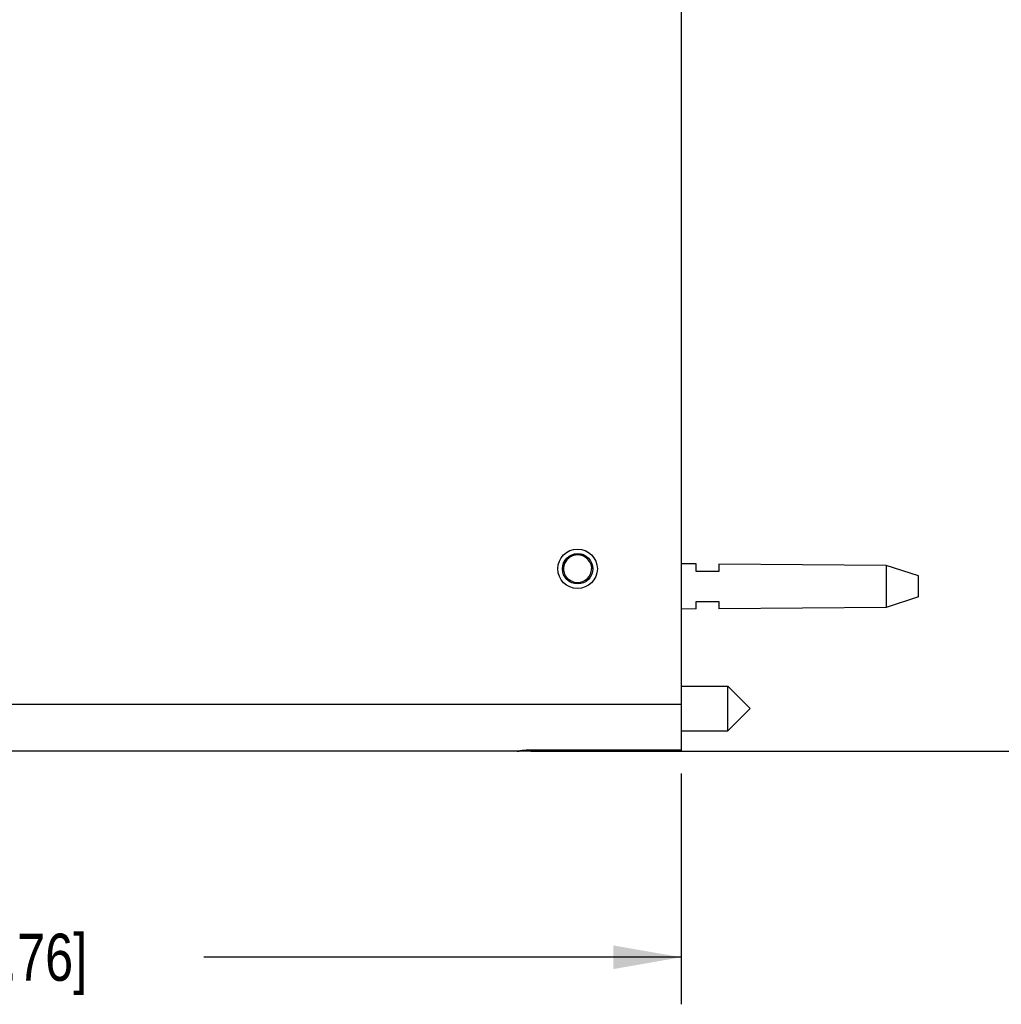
# Model space of a CAD drawing. Header units: inches. Extents: x 0 to 22, y 0 to 17.
# Tile 7 of 42: x 10.4 to 13, y 5.4 to 8. Entities that reach past the tile are written whole.
import ezdxf

# ---------------------------------------------------------------- set-up
doc = ezdxf.new("R2010")
doc.units = ezdxf.units.IN
doc.header["$LTSCALE"] = 1.21
doc.header["$MEASUREMENT"] = 0
doc.layers.get('0').update_dxf_attribs({"linetype": 'CONTINUOUS'})
doc.layers.add('DIMENSIONS', color=7, linetype='CONTINUOUS')
doc.styles.get("Standard").update_dxf_attribs({"font": 'txt', "width": 0.8})
doc.dimstyles.new('DIMSTYLE_2', dxfattribs={"dimtxt": 0.125, "dimasz": 0.18, "dimexe": 0.18, "dimexo": 0.0625, "dimgap": 0.09, "dimtad": 0, "dimtih": 1, "dimtoh": 1, "dimdec": 3, "dimzin": 4, "dimdsep": 46, "dimtxsty": 'STANDARD', "dimblk": '_FILLED', "dimblk1": '_FILLED', "dimblk2": '_FILLED', "dimcen": 0.09, "dimadec": 0, "dimazin": 0, "dimtp": 0.01, "dimtm": 0.01, "dimtfac": 1, "dimtdec": 3, "dimtofl": 0, "dimtmove": 0, "dimatfit": 3, "dimldrblk": '_FILLED', "dimfxl": 1, "dimtolj": 1, "dimtzin": 4, "dimarcsym": 0})

# ---------------------------------------------------------------- blocks, each defined once
blk = doc.blocks.new('_FILLED')
at = {"color": 0, "linetype": 'BYBLOCK'}
blk.add_solid([(0, 0), (-1, 0.174), (-1, -0.174)], dxfattribs=at)
blk = doc.blocks.new('*D23')
at = {"layer": 'DIMENSIONS', "color": 2, "linetype": 'CONTINUOUS'}
for p, q in [((8.0724, 6.9128), (8.0724, 5.3706)), ((12.1574, 5.9835), (12.1574, 5.3706)), ((8.0724, 5.4956), (9.3399, 5.4956)), ((12.1574, 5.4956), (10.8899, 5.4956))]:
    blk.add_line(p, q, dxfattribs=at)
at = {"layer": 'DIMENSIONS', "color": 2, "linetype": 'CONTINUOUS', "xscale": 0.18, "yscale": 0.18, "zscale": 0.18, "rotation": 180}
blk.add_blockref('_FILLED', (8.0724, 5.4956), dxfattribs=at)
at = {"layer": 'DIMENSIONS', "color": 2, "linetype": 'CONTINUOUS', "xscale": 0.18, "yscale": 0.18, "zscale": 0.18}
blk.add_blockref('_FILLED', (12.1574, 5.4956), dxfattribs=at)
at = {"layer": 'DIMENSIONS', "color": 2, "linetype": 'CONTINUOUS', "insert": (10.1149, 5.5581), "char_height": 0.125, "width": 1.425, "attachment_point": 2, "line_spacing_factor": 0.9}
blk.add_mtext('4.085{\\Ftxt.shx;\\W1.000000;\\H0.125000; }[103.76]', dxfattribs=at)
blk = doc.blocks.new('*D24')
at = {"layer": 'DIMENSIONS', "color": 2, "linetype": 'CONTINUOUS'}
for p, q in [((12.2199, 11.092), (13.4375, 11.092)), ((13.3125, 11.092), (13.3125, 8.6926)), ((13.3125, 6.0431), (13.3125, 8.4426)), ((11.8205, 6.0431), (13.4375, 6.0431))]:
    blk.add_line(p, q, dxfattribs=at)
at = {"layer": 'DIMENSIONS', "color": 2, "linetype": 'CONTINUOUS', "xscale": 0.18, "yscale": 0.18, "zscale": 0.18}
for p, rotation in [((13.3125, 11.092), 90), ((13.3125, 6.0431), 270)]:
    blk.add_blockref('_FILLED', p, dxfattribs=dict(at, rotation=rotation))
at = {"layer": 'DIMENSIONS', "color": 2, "linetype": 'CONTINUOUS', "insert": (13.3125, 8.6301), "char_height": 0.125, "width": 1.425, "attachment_point": 2, "line_spacing_factor": 0.9}
blk.add_mtext('5.049{\\Ftxt.shx;\\W1.000000;\\H0.125000; }[128.24]', dxfattribs=at)

msp = doc.modelspace()

# ---------------------------------------------------------------- linework, layer by layer
at = {"color": 6, "linetype": 'CONTINUOUS'}
for p, q in [((12.1574, 11.092), (12.1574, 6.0456)), ((11.8475, 6.5427), (11.8505, 6.5483)), ((11.8505, 6.5483), (11.8609, 6.5589)), ((11.8439, 6.5327), (11.8438, 6.5334)), ((12.1574, 6.0456), (11.758, 6.0456)), ((11.758, 6.0431), (12.1574, 6.0431)), ((12.1574, 6.0446), (12.1574, 6.0431))]:
    msp.add_line(p, q, dxfattribs=at)
at = {"color": 7, "linetype": 'CONTINUOUS'}
for p, q in [((12.1974, 6.5403), (12.1576, 6.5406)), ((12.1974, 6.5206), (12.1974, 6.5403)), ((12.7013, 6.5366), (12.2574, 6.5399)), ((12.2574, 6.5399), (12.2574, 6.5206)), ((12.2574, 6.5206), (12.1974, 6.5206)), ((12.7874, 6.5086), (12.7013, 6.5366)), ((12.7013, 6.5366), (12.7013, 6.4246)), ((12.7874, 6.4526), (12.7874, 6.5086)), ((12.1974, 6.4406), (12.2574, 6.4406)), ((12.1974, 6.4209), (12.1974, 6.4406)), ((12.2574, 6.4406), (12.2574, 6.4213)), ((12.7874, 6.4526), (12.7013, 6.4246)), ((12.1974, 6.4209), (12.1576, 6.4206)), ((12.7013, 6.4246), (12.2574, 6.4213)), ((12.1574, 6.2156), (12.2812, 6.2156)), ((12.3403, 6.1566), (12.2812, 6.2156)), ((12.2812, 6.0975), (12.2812, 6.2156)), ((12.3403, 6.1566), (12.2812, 6.0975)), ((12.1574, 6.0975), (12.2812, 6.0975))]:
    msp.add_line(p, q, dxfattribs=at)
at = {"color": 9, "linetype": 'CONTINUOUS'}
for p, q in [((8.149, 6.1681), (12.1574, 6.1681)), ((11.758, 6.0431), (8.169, 6.0431)), ((11.7288, 6.0437), (11.7221, 6.0431)), ((11.758, 6.046), (12.1574, 6.046)), ((11.758, 6.0456), (11.758, 6.046)), ((11.758, 6.0431), (11.758, 6.0454))]:
    msp.add_line(p, q, dxfattribs=at)
at = {"color": 6, "linetype": 'CONTINUOUS'}
for points in [[(11.7221, 6.0431), (11.7231, 6.0432), (11.7268, 6.0433)], [(11.7268, 6.0433), (11.7305, 6.0437), (11.7382, 6.0445)], [(11.7382, 6.0445), (11.7421, 6.0448), (11.7462, 6.0452), (11.7502, 6.0454), (11.7542, 6.0455), (11.758, 6.0456)]]:
    msp.add_lwpolyline(points, dxfattribs=at)
for radius in [0.0524, 0.0403]:
    msp.add_circle((11.8822, 6.5276), radius, dxfattribs=at)
for centre, radius, start, end in [((11.8842, 6.5269), 0.04, 103.5275, 116.0742), ((11.884, 6.5271), 0.0397, 64.7947, 83.1458), ((11.8856, 6.5261), 0.0415, 154.1469, 156.4455), ((11.8849, 6.5264), 0.0408, 146.0056, 154.1376), ((11.8822, 6.5276), 0.0367, 22.3868, 157.553), ((11.8822, 6.5276), 0.0367, 248.1599, 337.737), ((11.882, 6.5276), 0.037, 337.8211, 359.92)]:
    msp.add_arc(centre, radius, start, end, dxfattribs=at)
at = {"color": 9, "linetype": 'CONTINUOUS'}
for centre, radius, start, end in [((11.8822, 6.528), 0.0385, 78.2784, 100.9949), ((11.8823, 6.5276), 0.0389, 127.3502, 171.2935), ((11.8821, 6.5277), 0.0387, 125.5955, 127.2699), ((11.8824, 6.5273), 0.0392, 120.3934, 125.5923)]:
    msp.add_arc(centre, radius, start, end, dxfattribs=at)
at = {"color": 6, "linetype": 'CONTINUOUS'}
for points, knots in [([(11.8749, 6.5657), (11.8771, 6.5663), (11.8817, 6.567), (11.8864, 6.5668), (11.8887, 6.5666)], [0, 0, 0, 0, 0.499177, 1, 1, 1, 1]), ([(11.8447, 6.5425), (11.8445, 6.5418), (11.844, 6.5388), (11.8438, 6.5357), (11.8438, 6.5334)], [0, 0, 0, 0, 0.250874, 1, 1, 1, 1]), ([(11.8475, 6.5427), (11.8473, 6.5423), (11.847, 6.5414), (11.8465, 6.5401), (11.846, 6.5387), (11.8456, 6.5376), (11.8454, 6.5367), (11.8452, 6.536), (11.845, 6.5353), (11.8449, 6.5347), (11.8448, 6.5342), (11.8447, 6.5339), (11.8446, 6.5336), (11.8445, 6.5334), (11.8445, 6.5332), (11.8445, 6.533), (11.8444, 6.5328), (11.8444, 6.5326), (11.8444, 6.5325), (11.8443, 6.5324), (11.8443, 6.5324), (11.8442, 6.5324), (11.8441, 6.5324), (11.844, 6.5325), (11.844, 6.5326), (11.8439, 6.5327)], [0, 0, 0, 0, 0.126181, 0.252359, 0.378529, 0.50467, 0.567749, 0.63087, 0.693693, 0.757078, 0.78902, 0.819879, 0.84934, 0.864668, 0.881257, 0.899744, 0.919364, 0.937408, 0.94501, 0.951316, 0.956277, 0.960402, 0.970288, 0.984209, 1, 1, 1, 1]), ([(11.8454, 6.5272), (11.8454, 6.5297), (11.8459, 6.5346), (11.8474, 6.5393), (11.8483, 6.5416)], [0, 0, 0, 0, 0.499064, 1, 1, 1, 1]), ([(11.8666, 6.5628), (11.8635, 6.5613), (11.8577, 6.5574), (11.853, 6.5521), (11.8511, 6.5492)], [0, 0, 0, 0, 0.49996, 1, 1, 1, 1]), ([(11.9162, 6.5416), (11.9171, 6.5393), (11.9185, 6.5347), (11.9189, 6.53), (11.9189, 6.5276)], [0, 0, 0, 0, 0.50097, 1, 1, 1, 1]), ([(11.8485, 6.513), (11.8475, 6.5153), (11.846, 6.5199), (11.8454, 6.5248), (11.8454, 6.5272)], [0, 0, 0, 0, 0.501546, 1, 1, 1, 1]), ([(11.8686, 6.4935), (11.8664, 6.4944), (11.8621, 6.4966), (11.8565, 6.5011), (11.8518, 6.5066), (11.8495, 6.5108), (11.8485, 6.513)], [0, 0, 0, 0, 0.250148, 0.500042, 0.749665, 1, 1, 1, 1])]:
    msp.add_open_spline(points, degree=3, knots=knots, dxfattribs=at)
at = {"color": 9, "linetype": 'CONTINUOUS'}
msp.add_open_spline([(11.758, 6.046), (11.7553, 6.046), (11.7498, 6.0459), (11.7421, 6.0453), (11.7351, 6.0445), (11.7308, 6.0439), (11.7288, 6.0437)], degree=3, knots=[0, 0, 0, 0, 0.283629, 0.552272, 0.793947, 1, 1, 1, 1], dxfattribs=at)

# ---------------------------------------------------------------- dimensions: what is measured, and where the dimension line sits
at = {"layer": 'DIMENSIONS', "color": 2, "linetype": 'CONTINUOUS'}
for base, p1, p2, angle, picture, middle in [((13.3125, 6.0431), (12.2199, 11.092), (11.8205, 6.0431), 270, '*D24', (13.1625, 8.5676)), ((8.0724, 5.4956), (12.1574, 5.9835), (8.0724, 6.9128), 180, '*D23', (9.9649, 5.4956))]:
    dim = msp.add_linear_dim(base=base, p1=p1, p2=p2, angle=angle, dimstyle='DIMSTYLE_2', dxfattribs=at)
    dim.commit()
    dim.dimension.update_dxf_attribs({"geometry": picture, "text_midpoint": middle, "dimtype": 160})

doc.saveas('drawing.dxf')
